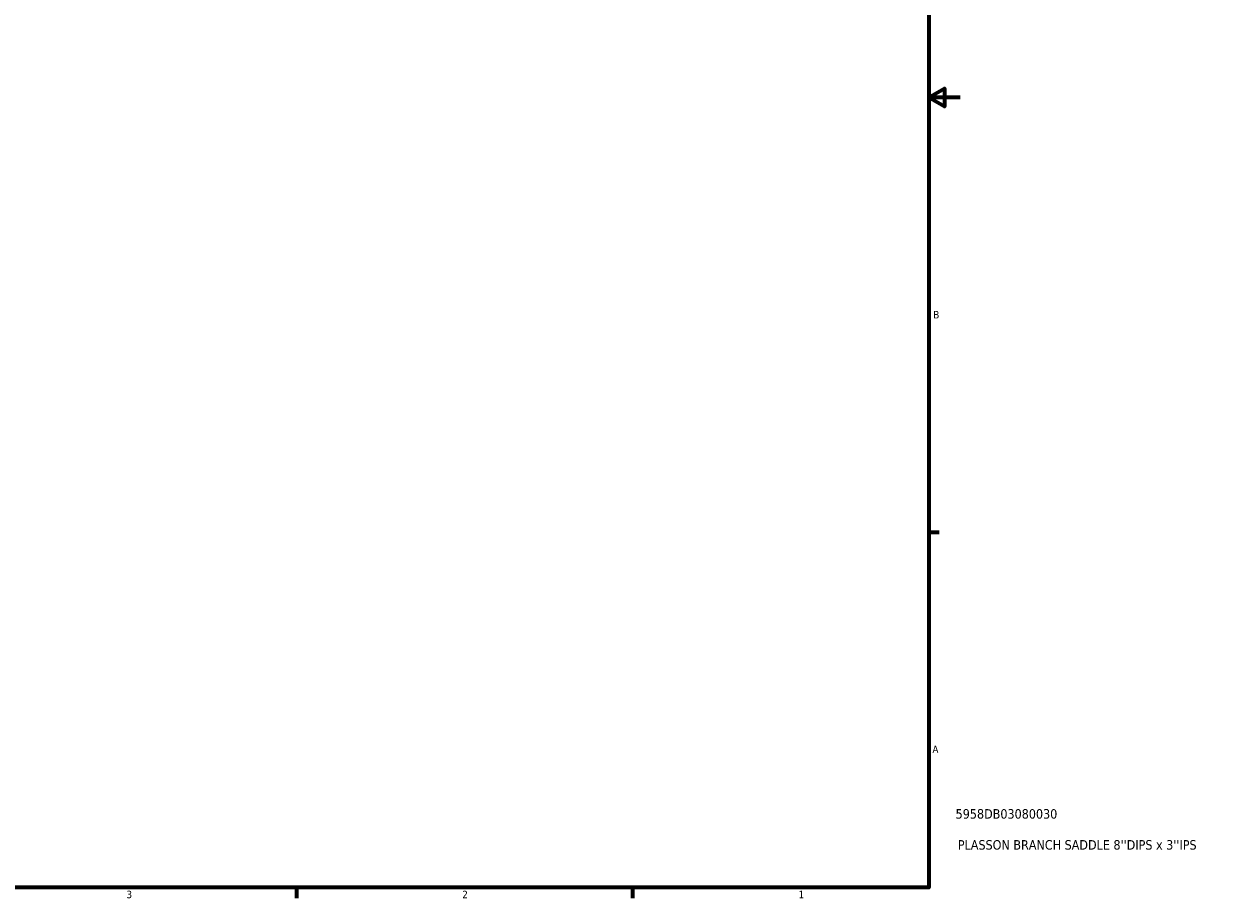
# Model space of a CAD drawing. Header units: inches. Extents: x -8.8 to 52.9, y 0.6 to 55.7.
# Tile 5 of 8: x 22 to 37.1, y 0.9 to 11.9. Entities that reach past the tile are written whole.
import ezdxf

# ---------------------------------------------------------------- set-up
doc = ezdxf.new("R2010")
doc.units = ezdxf.units.IN
doc.header["$MEASUREMENT"] = 0
doc.layers.add('Border (ANSI)', color=7, linetype='Continuous', lineweight=70)
doc.layers.add('Title (ANSI)', color=7, linetype='Continuous', lineweight=50)
doc.styles.add('Note Text (ANSI)', font='tahoma.ttf')
doc.styles.add('Text Style29', font='tahoma.ttf')

# ---------------------------------------------------------------- blocks, each defined once
blk = doc.blocks.new('Borders Default Border')
at = {"layer": 'Border (ANSI)'}
for p, q in [((33.5, 5.5), (33.634, 5.5)), ((25.5, 1), (25.5, 0.866)), ((29.75, 1), (29.75, 0.866))]:
    blk.add_line(p, q, dxfattribs=at)
at = {"layer": 'Border (ANSI)', "flags": 128}
for points in [[(0.5, 1), (0.5, 21), (33.5, 21), (33.5, 1), (0.5, 1)], [(33.9, 11), (33.5, 11), (33.7, 11.115), (33.7, 10.885), (33.5, 11)]]:
    blk.add_lwpolyline(points, dxfattribs=at)
at = {"layer": 'Border (ANSI)', "color": 5, "true_color": 0x0000ff, "char_height": 0.0945, "attachment_point": 7, "style": 'Note Text (ANSI)'}
for s, insert in [('B', (33.558, 8.203)), ('A', (33.547, 2.703)), ('3', (23.346, 0.864)), ('2', (27.596, 0.866)), ('1', (31.854, 0.866))]:
    blk.add_mtext(s, dxfattribs=dict(at, insert=insert))
blk = doc.blocks.new('Title Blocks ANSI - Large')
at = {"layer": 'Title (ANSI)', "color": 5, "true_color": 0x0000ff, "style": 'Text Style29'}
for tag, p in [('PART_NUMBER_001', (0.341, 0.873)), ('DESCRIPTION_001', (0.369, 0.481))]:
    blk.add_attdef(tag, p, '', height=0.12, dxfattribs=at)

msp = doc.modelspace()

# ---------------------------------------------------------------- block references
msp.add_blockref('Borders Default Border', (0, 0))
msp.add_blockref('Title Blocks ANSI - Large', (33.5, 1)).add_auto_attribs({'PART_NUMBER_001': '5958DB03080030', 'DESCRIPTION_001': "PLASSON BRANCH SADDLE 8''DIPS x 3''IPS"})

doc.saveas('drawing.dxf')
